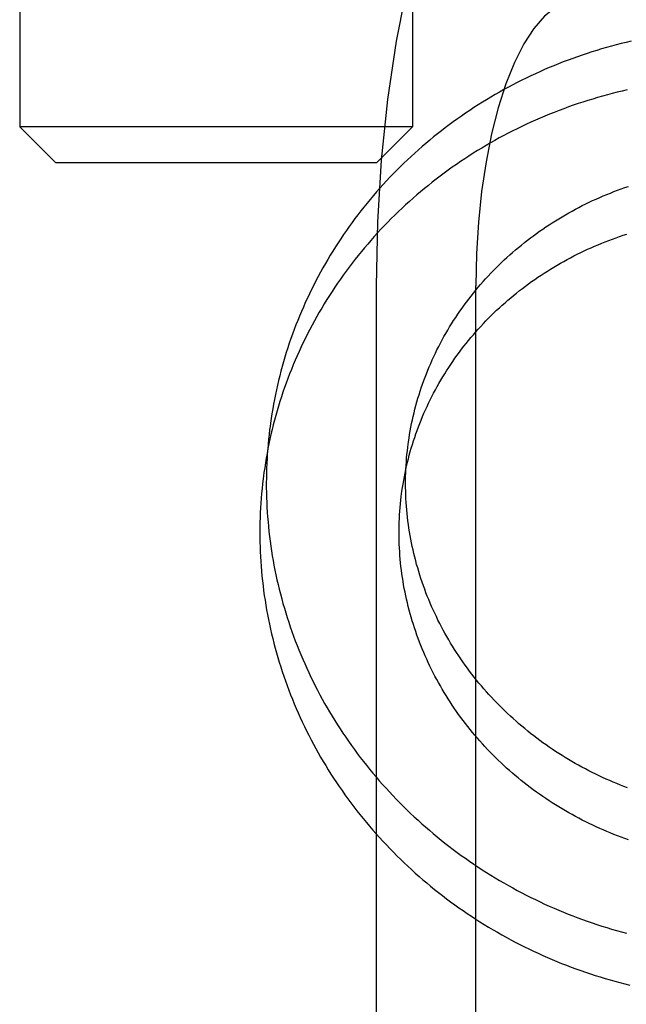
# Model space of a CAD drawing. Header units: inches. Extents: x 0 to 236, y 0 to 153.
# Tile 23 of 99: x 95.017 to 95.187, y 56.276 to 56.552. Entities that reach past the tile are written whole.
import ezdxf

# ---------------------------------------------------------------- set-up
doc = ezdxf.new("R2010")
doc.units = ezdxf.units.IN
doc.header["$LTSCALE"] = 12.986111
doc.header["$MEASUREMENT"] = 0
doc.linetypes.add('HIDDEN', pattern=[0.2, 0.1, -0.1])
doc.layers.add('DEFAULT_2', color=8, linetype='HIDDEN')

msp = doc.modelspace()

# ---------------------------------------------------------------- linework, layer by layer
at = {"layer": 'DEFAULT_2', "color": 8, "linetype": 'HIDDEN'}
for p, q in [((95.01669, 56.74526), (95.01669, 56.52176)), ((95.12669, 56.74526), (95.12669, 56.52176)), ((95.02669, 56.51176), (95.01669, 56.52176)), ((95.12669, 56.52176), (95.01669, 56.52176)), ((95.11669, 56.51176), (95.12669, 56.52176)), ((95.02669, 56.51176), (95.11669, 56.51176)), ((95.1165, 56.47726), (95.1165, 56.05326)), ((95.14446, 56.05326), (95.14446, 56.47726))]:
    msp.add_line(p, q, dxfattribs=at)
for points in [[(95.17313, 56.63526), (95.16675, 56.63425), (95.16053, 56.6313), (95.15443, 56.62639), (95.14856, 56.61962), (95.143, 56.61104), (95.13782, 56.60079), (95.13309, 56.58898), (95.12886, 56.57577), (95.12518, 56.56132), (95.12211, 56.54582), (95.11968, 56.52944), (95.11792, 56.51242), (95.11687, 56.49506), (95.1165, 56.47726)], [(95.17313, 56.55726), (95.1699, 56.55675), (95.16675, 56.55526), (95.16366, 56.55277), (95.16069, 56.54934), (95.15787, 56.545), (95.15525, 56.53981), (95.15285, 56.53383), (95.15071, 56.52714), (95.14885, 56.51982), (95.1473, 56.51197), (95.14607, 56.50368), (95.14517, 56.49506), (95.14464, 56.48628), (95.14446, 56.47726)], [(95.1879, 56.54577), (95.18652, 56.54544), (95.18514, 56.5451), (95.18376, 56.54475), (95.18239, 56.54438), (95.18102, 56.544), (95.17966, 56.5436), (95.1783, 56.54319), (95.17694, 56.54277), (95.17559, 56.54233), (95.17425, 56.54188), (95.17291, 56.54142), (95.17158, 56.54094), (95.17025, 56.54045), (95.16893, 56.53995), (95.16761, 56.53943), (95.1663, 56.5389), (95.165, 56.53836), (95.1637, 56.5378), (95.1624, 56.53723), (95.16112, 56.53665), (95.15984, 56.53605), (95.15857, 56.53544), (95.1573, 56.53482), (95.15605, 56.53418), (95.1548, 56.53354), (95.15355, 56.53288), (95.15232, 56.5322)], [(95.15232, 56.5322), (95.15109, 56.53152), (95.14987, 56.53082), (95.14866, 56.53011), (95.14745, 56.52939), (95.14626, 56.52865), (95.14507, 56.52791), (95.14389, 56.52715), (95.14272, 56.52638), (95.14156, 56.5256), (95.14041, 56.5248), (95.13926, 56.524), (95.13813, 56.52318), (95.13701, 56.52235), (95.13589, 56.52151), (95.13478, 56.52066), (95.13369, 56.5198), (95.1326, 56.51893), (95.13152, 56.51804), (95.13046, 56.51715), (95.1294, 56.51624), (95.12836, 56.51533), (95.12732, 56.5144), (95.1263, 56.51346), (95.12528, 56.51252), (95.12428, 56.51156), (95.12328, 56.51059), (95.1223, 56.50961), (95.12133, 56.50862), (95.12037, 56.50763), (95.11942, 56.50662), (95.11849, 56.5056), (95.11756, 56.50458), (95.11665, 56.50354), (95.11575, 56.5025), (95.11486, 56.50144), (95.11398, 56.50038), (95.11311, 56.49931), (95.11226, 56.49823), (95.11141, 56.49714), (95.11058, 56.49605), (95.10977, 56.49494), (95.10896, 56.49383), (95.10817, 56.49271), (95.10739, 56.49158), (95.10662, 56.49044), (95.10587, 56.48929), (95.10512, 56.48814), (95.10439, 56.48698), (95.10368, 56.48581), (95.10298, 56.48464), (95.10229, 56.48346), (95.10161, 56.48227), (95.10095, 56.48107), (95.1003, 56.47987), (95.09966, 56.47866), (95.09904, 56.47745), (95.09843, 56.47623), (95.09783, 56.475), (95.09725, 56.47377), (95.09668, 56.47253), (95.09613, 56.47128), (95.09559, 56.47003), (95.09506, 56.46877), (95.09455, 56.46751), (95.09405, 56.46625), (95.09357, 56.46498), (95.0931, 56.4637), (95.09264, 56.46242), (95.0922, 56.46113), (95.09178, 56.45984), (95.09136, 56.45855), (95.09096, 56.45725), (95.09058, 56.45595), (95.09021, 56.45464), (95.08986, 56.45333), (95.08951, 56.45202), (95.08919, 56.4507), (95.08888, 56.44938), (95.08858, 56.44805), (95.0883, 56.44673), (95.08803, 56.4454), (95.08778, 56.44406), (95.08754, 56.44273), (95.08732, 56.44139), (95.08711, 56.44005), (95.08692, 56.43871), (95.0868, 56.43785)], [(95.18682, 56.5321), (95.18543, 56.53178), (95.18404, 56.53145), (95.18265, 56.5311), (95.18127, 56.53074), (95.1799, 56.53036), (95.17852, 56.52997), (95.17716, 56.52957), (95.17579, 56.52915), (95.17444, 56.52872), (95.17308, 56.52827), (95.17174, 56.52781), (95.17039, 56.52734), (95.16906, 56.52686), (95.16773, 56.52636), (95.1664, 56.52584), (95.16508, 56.52531), (95.16377, 56.52477), (95.16246, 56.52422), (95.16116, 56.52365)], [(95.16116, 56.52365), (95.15986, 56.52307), (95.15858, 56.52248), (95.1573, 56.52187), (95.15602, 56.52125), (95.15476, 56.52062), (95.1535, 56.51998), (95.15224, 56.51932), (95.151, 56.51865), (95.14976, 56.51796), (95.14853, 56.51727), (95.14731, 56.51656), (95.1461, 56.51584), (95.1449, 56.51511), (95.1437, 56.51436), (95.14251, 56.5136), (95.14133, 56.51283), (95.14016, 56.51205), (95.139, 56.51126), (95.13785, 56.51045), (95.13671, 56.50964), (95.13558, 56.50881), (95.13445, 56.50797), (95.13334, 56.50712), (95.13223, 56.50626), (95.13114, 56.50538), (95.13005, 56.5045), (95.12898, 56.5036), (95.12791, 56.5027), (95.12686, 56.50178), (95.12582, 56.50085), (95.12478, 56.49991), (95.12376, 56.49896), (95.12275, 56.49801), (95.12175, 56.49704), (95.12076, 56.49606), (95.11978, 56.49507), (95.11881, 56.49407), (95.11786, 56.49306), (95.11691, 56.49204), (95.11598, 56.49101), (95.11506, 56.48997), (95.11415, 56.48893), (95.11325, 56.48787), (95.11237, 56.48681), (95.11149, 56.48573), (95.11063, 56.48465), (95.10978, 56.48356), (95.10895, 56.48246), (95.10812, 56.48135), (95.10731, 56.48023), (95.10651, 56.47911), (95.10573, 56.47797), (95.10495, 56.47683), (95.10419, 56.47568), (95.10345, 56.47453), (95.10271, 56.47336), (95.10199, 56.47219), (95.10128, 56.47101), (95.10059, 56.46983), (95.0999, 56.46863), (95.09924, 56.46743), (95.09858, 56.46623), (95.09794, 56.46501), (95.09731, 56.46379), (95.0967, 56.46257), (95.0961, 56.46134), (95.09551, 56.4601), (95.09494, 56.45885), (95.09438, 56.4576), (95.09384, 56.45635), (95.09331, 56.45509), (95.09279, 56.45382), (95.09229, 56.45255), (95.0918, 56.45127), (95.09133, 56.44999), (95.09087, 56.4487), (95.09042, 56.44741), (95.08999, 56.44612), (95.08958, 56.44482), (95.08918, 56.44351), (95.08879, 56.4422), (95.08842, 56.44089), (95.08806, 56.43957), (95.08772, 56.43825), (95.08739, 56.43693), (95.08707, 56.4356), (95.08678, 56.43427), (95.08649, 56.43294), (95.08622, 56.4316), (95.08597, 56.43027), (95.08573, 56.42892), (95.08551, 56.42758), (95.0853, 56.42623), (95.0851, 56.42488), (95.08499, 56.42402)], [(95.12547, 56.43278), (95.12556, 56.43348), (95.12572, 56.43451), (95.12588, 56.43554), (95.12606, 56.43657), (95.12624, 56.43759), (95.12645, 56.43861), (95.12666, 56.43963), (95.12689, 56.44065), (95.12713, 56.44167), (95.12738, 56.44268), (95.12765, 56.44369), (95.12792, 56.44469), (95.12822, 56.4457), (95.12852, 56.44669), (95.12883, 56.44769), (95.12916, 56.44868), (95.1295, 56.44967), (95.12985, 56.45065), (95.13022, 56.45163), (95.13059, 56.4526), (95.13098, 56.45357), (95.13138, 56.45454), (95.1318, 56.4555), (95.13222, 56.45646), (95.13266, 56.45741), (95.1331, 56.45835), (95.13356, 56.45929), (95.13403, 56.46023), (95.13452, 56.46116), (95.13501, 56.46208), (95.13552, 56.463), (95.13603, 56.46391), (95.13656, 56.46482), (95.1371, 56.46572), (95.13765, 56.46661), (95.13821, 56.4675), (95.13879, 56.46838), (95.13937, 56.46925), (95.13996, 56.47012), (95.14057, 56.47098), (95.14118, 56.47184), (95.14181, 56.47268), (95.14245, 56.47352), (95.14309, 56.47436), (95.14375, 56.47518), (95.14441, 56.476), (95.14509, 56.47681), (95.14578, 56.47761), (95.14647, 56.47841), (95.14718, 56.47919), (95.1479, 56.47997), (95.14862, 56.48074), (95.14935, 56.4815), (95.1501, 56.48226), (95.15085, 56.483), (95.15161, 56.48374), (95.15238, 56.48447), (95.15316, 56.48519), (95.15395, 56.4859), (95.15475, 56.48661), (95.15556, 56.4873), (95.15637, 56.48799), (95.15719, 56.48866), (95.15802, 56.48933), (95.15886, 56.48999), (95.15971, 56.49063), (95.16056, 56.49127), (95.16143, 56.4919), (95.1623, 56.49252), (95.16317, 56.49313), (95.16406, 56.49374), (95.16495, 56.49433), (95.16585, 56.49491), (95.16676, 56.49548), (95.16767, 56.49604), (95.16859, 56.49659), (95.16952, 56.49713), (95.17045, 56.49767), (95.17139, 56.49819), (95.17233, 56.4987), (95.17329, 56.4992), (95.17424, 56.49969), (95.17521, 56.50017), (95.17618, 56.50064), (95.17715, 56.5011), (95.17813, 56.50155), (95.17912, 56.50198), (95.18011, 56.50241), (95.18111, 56.50283), (95.18211, 56.50323), (95.18312, 56.50363), (95.18413, 56.50401), (95.18514, 56.50438), (95.18616, 56.50475), (95.18719, 56.5051)], [(95.12365, 56.41895), (95.12375, 56.41964), (95.1239, 56.42067), (95.12406, 56.42169), (95.12424, 56.42271), (95.12442, 56.42373), (95.12462, 56.42474), (95.12484, 56.42576), (95.12506, 56.42677), (95.1253, 56.42778), (95.12555, 56.42878), (95.12581, 56.42978), (95.12609, 56.43078), (95.12637, 56.43178), (95.12667, 56.43277), (95.12699, 56.43376), (95.12731, 56.43474), (95.12765, 56.43573), (95.12799, 56.4367), (95.12835, 56.43767), (95.12873, 56.43864), (95.12911, 56.43961), (95.12951, 56.44057), (95.12991, 56.44152), (95.13033, 56.44247), (95.13077, 56.44342), (95.13121, 56.44436), (95.13166, 56.44529), (95.13213, 56.44622), (95.13261, 56.44715), (95.1331, 56.44807), (95.1336, 56.44898), (95.13411, 56.44989), (95.13463, 56.45079), (95.13516, 56.45168), (95.13571, 56.45257), (95.13626, 56.45345), (95.13683, 56.45433), (95.1374, 56.4552), (95.13799, 56.45606), (95.13859, 56.45692), (95.1392, 56.45777), (95.13982, 56.45861), (95.14044, 56.45945), (95.14108, 56.46028), (95.14173, 56.4611), (95.14239, 56.46192), (95.14306, 56.46272), (95.14374, 56.46352), (95.14443, 56.46431), (95.14512, 56.4651), (95.14583, 56.46587), (95.14655, 56.46664), (95.14728, 56.4674), (95.14801, 56.46816), (95.14875, 56.4689), (95.14951, 56.46963), (95.15027, 56.47036), (95.15104, 56.47108), (95.15182, 56.47179), (95.15261, 56.47249), (95.15341, 56.47319), (95.15421, 56.47387), (95.15503, 56.47455), (95.15585, 56.47521), (95.15668, 56.47587), (95.15751, 56.47652), (95.15836, 56.47716), (95.15921, 56.47779), (95.16007, 56.47841), (95.16094, 56.47902), (95.16182, 56.47962), (95.1627, 56.48021), (95.16359, 56.48079), (95.16449, 56.48137), (95.16539, 56.48193), (95.1663, 56.48248), (95.16722, 56.48302), (95.16814, 56.48356), (95.16907, 56.48408), (95.17001, 56.48459), (95.17095, 56.4851), (95.1719, 56.48559), (95.17285, 56.48607), (95.17381, 56.48654), (95.17478, 56.48701), (95.17575, 56.48746), (95.17672, 56.4879), (95.17771, 56.48833), (95.17869, 56.48875), (95.17968, 56.48916), (95.18068, 56.48956), (95.18168, 56.48994), (95.18269, 56.49032), (95.1837, 56.49069), (95.18471, 56.49104), (95.18573, 56.49139), (95.18676, 56.49172)], [(95.0868, 56.43785), (95.08669, 56.43695), (95.08653, 56.4356), (95.08638, 56.43425), (95.08625, 56.43289), (95.08614, 56.43153), (95.08604, 56.43017), (95.08595, 56.42881), (95.08588, 56.42745), (95.08583, 56.42609), (95.08579, 56.42473), (95.08577, 56.42336), (95.08576, 56.422), (95.08576, 56.42064), (95.08579, 56.41927), (95.08582, 56.41791), (95.08587, 56.41655), (95.08594, 56.41518), (95.08602, 56.41382), (95.08612, 56.41246), (95.08623, 56.4111), (95.08636, 56.40974), (95.0865, 56.40838), (95.08666, 56.40702), (95.08683, 56.40566), (95.08702, 56.40431), (95.08722, 56.40295), (95.08744, 56.4016), (95.08767, 56.40025), (95.08791, 56.39891), (95.08818, 56.39756), (95.08845, 56.39622), (95.08875, 56.39488), (95.08905, 56.39354), (95.08937, 56.39221), (95.08971, 56.39088), (95.09006, 56.38955), (95.09043, 56.38822), (95.09081, 56.3869), (95.0912, 56.38558), (95.09161, 56.38427), (95.09204, 56.38296), (95.09247, 56.38165), (95.09293, 56.38035), (95.09339, 56.37905), (95.09388, 56.37776), (95.09437, 56.37647), (95.09488, 56.37519), (95.09541, 56.37391), (95.09595, 56.37264), (95.0965, 56.37137), (95.09707, 56.37011), (95.09765, 56.36885), (95.09824, 56.3676), (95.09885, 56.36635), (95.09947, 56.36511), (95.10011, 56.36388), (95.10076, 56.36265), (95.10142, 56.36143), (95.1021, 56.36022), (95.10279, 56.35901), (95.10349, 56.35781), (95.10421, 56.35661), (95.10494, 56.35542), (95.10568, 56.35424), (95.10644, 56.35307), (95.1072, 56.35191), (95.10799, 56.35075), (95.10878, 56.3496), (95.10959, 56.34846), (95.11041, 56.34732), (95.11124, 56.3462), (95.11208, 56.34508), (95.11294, 56.34397), (95.11381, 56.34287), (95.11469, 56.34178), (95.11558, 56.34069), (95.11649, 56.33962), (95.11741, 56.33855), (95.11834, 56.3375), (95.11928, 56.33645), (95.12023, 56.33541), (95.12119, 56.33438), (95.12216, 56.33336), (95.12315, 56.33236), (95.12415, 56.33136), (95.12515, 56.33037), (95.12617, 56.32939), (95.1272, 56.32842), (95.12824, 56.32746), (95.12929, 56.32651), (95.13035, 56.32558), (95.13142, 56.32465), (95.1325, 56.32373), (95.13359, 56.32283), (95.13469, 56.32193), (95.1358, 56.32105), (95.13692, 56.32018), (95.13805, 56.31932), (95.13919, 56.31847), (95.14034, 56.31763), (95.1415, 56.3168), (95.14266, 56.31599), (95.14384, 56.31518), (95.14502, 56.31439), (95.14621, 56.31361), (95.14741, 56.31285), (95.14862, 56.31209), (95.14984, 56.31135), (95.15106, 56.31062), (95.1523, 56.3099), (95.15354, 56.30919), (95.15478, 56.3085), (95.15604, 56.30782), (95.1573, 56.30715), (95.15857, 56.3065), (95.15985, 56.30585), (95.16113, 56.30522), (95.16242, 56.30461), (95.16371, 56.304), (95.16502, 56.30341), (95.16633, 56.30284), (95.16764, 56.30227), (95.16896, 56.30172), (95.17029, 56.30119), (95.17162, 56.30066), (95.17296, 56.30015), (95.1743, 56.29965), (95.17565, 56.29917), (95.177, 56.2987), (95.17836, 56.29825), (95.17972, 56.2978), (95.18109, 56.29738), (95.18246, 56.29696), (95.18383, 56.29656), (95.18521, 56.29618), (95.18659, 56.2958)], [(95.1481, 56.36271), (95.14739, 56.3635), (95.14669, 56.3643), (95.146, 56.36511), (95.14532, 56.36593), (95.14465, 56.36675), (95.14399, 56.36757), (95.14333, 56.36841), (95.14269, 56.36925), (95.14206, 56.3701), (95.14144, 56.37096), (95.14083, 56.37182), (95.14023, 56.37269), (95.13963, 56.37356), (95.13905, 56.37444), (95.13848, 56.37533), (95.13792, 56.37622), (95.13738, 56.37712), (95.13684, 56.37803), (95.13631, 56.37894), (95.13579, 56.37985), (95.13529, 56.38078), (95.13479, 56.3817), (95.13431, 56.38264), (95.13384, 56.38357), (95.13338, 56.38452), (95.13293, 56.38546), (95.13249, 56.38641), (95.13206, 56.38737), (95.13165, 56.38833), (95.13125, 56.3893), (95.13085, 56.39027), (95.13047, 56.39124), (95.13011, 56.39222), (95.12975, 56.3932), (95.1294, 56.39419), (95.12907, 56.39518), (95.12875, 56.39617), (95.12844, 56.39716), (95.12815, 56.39816), (95.12786, 56.39917), (95.12759, 56.40017), (95.12733, 56.40118), (95.12708, 56.40219), (95.12685, 56.4032), (95.12662, 56.40422), (95.12641, 56.40524), (95.12622, 56.40626), (95.12603, 56.40728), (95.12586, 56.40831), (95.1257, 56.40933), (95.12555, 56.41036), (95.12541, 56.41139), (95.12529, 56.41242), (95.12518, 56.41345), (95.12508, 56.41448), (95.125, 56.41552), (95.12493, 56.41655), (95.12487, 56.41759), (95.12482, 56.41862), (95.12479, 56.41966), (95.12477, 56.42069), (95.12476, 56.42173), (95.12476, 56.42276), (95.12478, 56.4238), (95.12481, 56.42484), (95.12485, 56.42587), (95.12491, 56.4269), (95.12498, 56.42794), (95.12506, 56.42897), (95.12515, 56.43), (95.12526, 56.43103), (95.12538, 56.43206), (95.12547, 56.43278)], [(95.08499, 56.42402), (95.08487, 56.42312), (95.08471, 56.42177), (95.08457, 56.42042), (95.08444, 56.41906), (95.08432, 56.4177), (95.08422, 56.41634), (95.08414, 56.41498), (95.08407, 56.41362), (95.08401, 56.41226), (95.08398, 56.4109), (95.08395, 56.40954), (95.08394, 56.40817), (95.08395, 56.40681), (95.08397, 56.40544), (95.08401, 56.40408), (95.08406, 56.40272), (95.08412, 56.40135), (95.08421, 56.39999), (95.0843, 56.39863), (95.08442, 56.39727), (95.08454, 56.39591), (95.08468, 56.39455), (95.08484, 56.39319), (95.08501, 56.39183), (95.0852, 56.39048), (95.0854, 56.38913), (95.08562, 56.38777), (95.08585, 56.38643), (95.0861, 56.38508), (95.08636, 56.38373), (95.08664, 56.38239), (95.08693, 56.38105), (95.08724, 56.37971), (95.08756, 56.37838), (95.08789, 56.37705), (95.08825, 56.37572), (95.08861, 56.37439), (95.08899, 56.37307), (95.08939, 56.37176), (95.0898, 56.37044), (95.09022, 56.36913), (95.09066, 56.36783), (95.09111, 56.36652), (95.09158, 56.36523), (95.09206, 56.36393), (95.09256, 56.36265), (95.09307, 56.36136), (95.09359, 56.36008), (95.09413, 56.35881), (95.09468, 56.35754), (95.09525, 56.35628), (95.09583, 56.35502), (95.09643, 56.35377), (95.09703, 56.35252), (95.09766, 56.35128), (95.09829, 56.35005), (95.09894, 56.34882), (95.0996, 56.3476), (95.10028, 56.34639), (95.10097, 56.34518), (95.10167, 56.34398), (95.10239, 56.34278), (95.10312, 56.3416), (95.10386, 56.34042), (95.10462, 56.33924), (95.10539, 56.33808), (95.10617, 56.33692), (95.10696, 56.33577), (95.10777, 56.33463), (95.10859, 56.33349), (95.10942, 56.33237), (95.11027, 56.33125), (95.11113, 56.33014), (95.11199, 56.32904), (95.11288, 56.32795), (95.11377, 56.32686), (95.11467, 56.32579), (95.11559, 56.32472), (95.11652, 56.32367), (95.11746, 56.32262), (95.11841, 56.32158), (95.11938, 56.32055), (95.12035, 56.31954), (95.12134, 56.31853), (95.12233, 56.31753), (95.12334, 56.31654), (95.12436, 56.31556), (95.12539, 56.31459), (95.12643, 56.31363), (95.12748, 56.31268), (95.12854, 56.31175), (95.12961, 56.31082), (95.13069, 56.3099), (95.13178, 56.309), (95.13288, 56.3081), (95.13399, 56.30722), (95.13511, 56.30635), (95.13624, 56.30549), (95.13738, 56.30464), (95.13853, 56.3038), (95.13968, 56.30297), (95.14085, 56.30216), (95.14202, 56.30136), (95.14321, 56.30056), (95.1444, 56.29979), (95.1456, 56.29902), (95.14681, 56.29826), (95.14802, 56.29752), (95.14925, 56.29679), (95.15048, 56.29607), (95.15172, 56.29536), (95.15297, 56.29467), (95.15422, 56.29399), (95.15549, 56.29332), (95.15675, 56.29267), (95.15803, 56.29203), (95.15931, 56.2914), (95.1606, 56.29078), (95.1619, 56.29018), (95.1632, 56.28959), (95.16451, 56.28901), (95.16583, 56.28844), (95.16715, 56.28789), (95.16847, 56.28736), (95.1698, 56.28683), (95.17114, 56.28632), (95.17248, 56.28583), (95.17383, 56.28534), (95.17518, 56.28487), (95.17654, 56.28442), (95.1779, 56.28398), (95.17927, 56.28355), (95.18064, 56.28313), (95.18202, 56.28273), (95.1834, 56.28235), (95.18478, 56.28197), (95.18617, 56.28162), (95.18756, 56.28127)], [(95.14629, 56.34888), (95.14558, 56.34968), (95.14488, 56.35048), (95.14419, 56.35128), (95.1435, 56.3521), (95.14283, 56.35292), (95.14217, 56.35375), (95.14152, 56.35458), (95.14088, 56.35542), (95.14025, 56.35627), (95.13962, 56.35713), (95.13901, 56.35799), (95.13841, 56.35886), (95.13782, 56.35973), (95.13724, 56.36061), (95.13667, 56.3615), (95.13611, 56.3624), (95.13556, 56.36329), (95.13502, 56.3642), (95.1345, 56.36511), (95.13398, 56.36603), (95.13347, 56.36695), (95.13298, 56.36787), (95.1325, 56.36881), (95.13202, 56.36974), (95.13156, 56.37069), (95.13111, 56.37163), (95.13068, 56.37259), (95.13025, 56.37354), (95.12983, 56.3745), (95.12943, 56.37547), (95.12904, 56.37644), (95.12866, 56.37741), (95.12829, 56.37839), (95.12793, 56.37937), (95.12759, 56.38036), (95.12726, 56.38135), (95.12694, 56.38234), (95.12663, 56.38334), (95.12633, 56.38434), (95.12605, 56.38534), (95.12577, 56.38634), (95.12551, 56.38735), (95.12527, 56.38836), (95.12503, 56.38938), (95.12481, 56.39039), (95.1246, 56.39141), (95.1244, 56.39243), (95.12421, 56.39345), (95.12404, 56.39448), (95.12388, 56.3955), (95.12373, 56.39653), (95.1236, 56.39756), (95.12347, 56.39859), (95.12336, 56.39962), (95.12327, 56.40065), (95.12318, 56.40169), (95.12311, 56.40272), (95.12305, 56.40376), (95.12301, 56.40479), (95.12297, 56.40583), (95.12295, 56.40686), (95.12294, 56.4079), (95.12295, 56.40894), (95.12296, 56.40997), (95.12299, 56.41101), (95.12304, 56.41204), (95.12309, 56.41308), (95.12316, 56.41411), (95.12324, 56.41514), (95.12334, 56.41617), (95.12344, 56.4172), (95.12356, 56.41823), (95.12365, 56.41895)], [(95.18694, 56.33655), (95.18593, 56.33693), (95.18492, 56.33733), (95.18392, 56.33773), (95.18292, 56.33815), (95.18193, 56.33857), (95.18094, 56.33901), (95.17995, 56.33946), (95.17897, 56.33991), (95.178, 56.34038), (95.17703, 56.34086), (95.17607, 56.34134), (95.17511, 56.34184), (95.17416, 56.34235), (95.17321, 56.34287), (95.17227, 56.3434), (95.17134, 56.34393), (95.17041, 56.34448), (95.16949, 56.34504), (95.16857, 56.3456), (95.16766, 56.34618), (95.16676, 56.34677), (95.16586, 56.34736), (95.16497, 56.34797), (95.16409, 56.34858), (95.16322, 56.34921), (95.16235, 56.34984), (95.16149, 56.35048), (95.16064, 56.35113), (95.15979, 56.35179), (95.15896, 56.35246), (95.15813, 56.35314), (95.1573, 56.35383), (95.15649, 56.35452), (95.15569, 56.35523), (95.15489, 56.35594), (95.1541, 56.35666), (95.15332, 56.35739), (95.15255, 56.35812), (95.15178, 56.35887), (95.15103, 56.35962), (95.15028, 56.36038), (95.14955, 56.36115), (95.14882, 56.36193), (95.1481, 56.36271)], [(95.18716, 56.32199), (95.18614, 56.32235), (95.18513, 56.32272), (95.18411, 56.32311), (95.18311, 56.3235), (95.1821, 56.3239), (95.1811, 56.32432), (95.18011, 56.32474), (95.17912, 56.32518), (95.17814, 56.32563), (95.17716, 56.32608), (95.17618, 56.32655), (95.17522, 56.32703), (95.17425, 56.32752), (95.17329, 56.32801), (95.17234, 56.32852), (95.1714, 56.32904), (95.17046, 56.32957), (95.16952, 56.3301), (95.16859, 56.33065), (95.16767, 56.33121), (95.16676, 56.33178), (95.16585, 56.33235), (95.16494, 56.33294), (95.16405, 56.33353), (95.16316, 56.33414), (95.16228, 56.33475), (95.1614, 56.33538), (95.16054, 56.33601), (95.15968, 56.33665), (95.15882, 56.3373), (95.15798, 56.33796), (95.15714, 56.33863), (95.15631, 56.33931), (95.15549, 56.34), (95.15468, 56.34069), (95.15387, 56.3414), (95.15307, 56.34211), (95.15228, 56.34283), (95.1515, 56.34356), (95.15073, 56.3443), (95.14997, 56.34504), (95.14921, 56.34579), (95.14847, 56.34655), (95.14773, 56.34732), (95.147, 56.3481), (95.14629, 56.34888)]]:
    msp.add_lwpolyline(points, dxfattribs=at)

doc.saveas('drawing.dxf')
